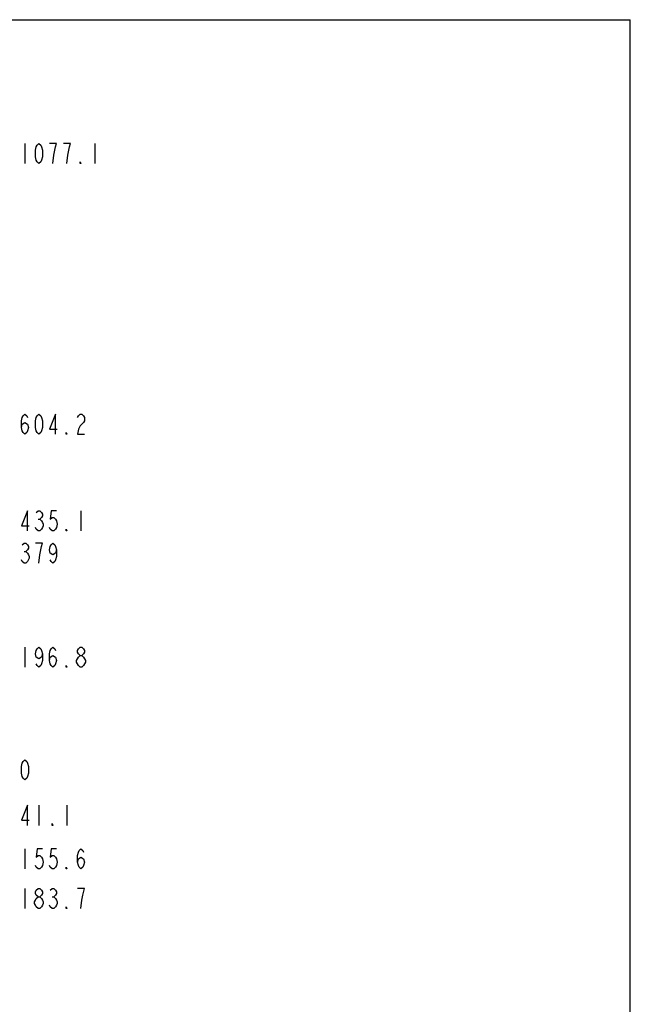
# Model space of a CAD drawing. Header units: millimetres. Extents: x 0 to 4205, y 0 to 2970.
# Tile 85 of 85: x 3137 to 4205, y 1249 to 2970. Entities that reach past the tile are written whole.
import ezdxf

# ---------------------------------------------------------------- set-up
doc = ezdxf.new("R2010")
doc.units = ezdxf.units.MM
doc.header["$LTSCALE"] = 231.275
doc.layers.add('204101000011_DXF_DIMENSION', color=7, linetype='CONTINUOUS')
doc.layers.add('204101000011_DXF_FORMAT', color=7, linetype='CONTINUOUS')

msp = doc.modelspace()

# ---------------------------------------------------------------- linework, layer by layer
at = {"layer": '204101000011_DXF_DIMENSION', "color": 5, "linetype": 'Continuous'}
for p, q in [((3146.195, 2753.503), (3146.195, 2718.503)), ((3268.695, 2753.503), (3268.695, 2718.503)), ((3244.195, 2111.463), (3244.195, 2076.463)), ((3169.164, 2096.88), (3172.227, 2096.88)), ((3144.664, 2040.821), (3147.727, 2040.821)), ((3146.195, 1873.198), (3146.195, 1838.198)), ((3170.695, 1596.995), (3170.695, 1561.995)), ((3219.695, 1596.995), (3219.695, 1561.995)), ((3146.195, 1520.783), (3146.195, 1485.783)), ((3146.195, 1451.62), (3146.195, 1416.62)), ((3193.664, 1437.037), (3196.727, 1437.037))]:
    msp.add_line(p, q, dxfattribs=at)
for points in [[(3170.695, 2718.503), (3167.633, 2721.419), (3166.102, 2724.336), (3164.57, 2730.169), (3164.57, 2741.836), (3166.102, 2747.669), (3167.633, 2750.586), (3170.695, 2753.503), (3173.758, 2750.586), (3175.289, 2747.669), (3176.82, 2741.836), (3176.82, 2730.169), (3175.289, 2724.336), (3173.758, 2721.419), (3170.695, 2718.503)], [(3195.195, 2718.503), (3196.727, 2733.086), (3198.258, 2741.836), (3199.789, 2747.669), (3201.32, 2753.503), (3189.07, 2753.503)], [(3219.695, 2718.503), (3221.227, 2733.086), (3222.758, 2741.836), (3224.289, 2747.669), (3225.82, 2753.503), (3213.57, 2753.503)], [(3244.195, 2718.503), (3242.664, 2718.503), (3242.664, 2721.419), (3244.195, 2718.503)], [(3140.07, 2257.293), (3141.602, 2263.127), (3146.195, 2266.043), (3150.789, 2263.127), (3152.32, 2257.293), (3150.789, 2251.46), (3149.258, 2248.543), (3146.195, 2245.627), (3143.133, 2248.543), (3141.602, 2251.46), (3140.07, 2257.293), (3140.07, 2268.96), (3141.602, 2274.793), (3143.133, 2277.71), (3146.195, 2280.627), (3149.258, 2277.71), (3150.789, 2274.793)], [(3170.695, 2245.627), (3167.633, 2248.543), (3166.102, 2251.46), (3164.57, 2257.293), (3164.57, 2268.96), (3166.102, 2274.793), (3167.633, 2277.71), (3170.695, 2280.627), (3173.758, 2277.71), (3175.289, 2274.793), (3176.82, 2268.96), (3176.82, 2257.293), (3175.289, 2251.46), (3173.758, 2248.543), (3170.695, 2245.627)], [(3199.789, 2245.627), (3199.789, 2280.627), (3189.07, 2254.377), (3202.852, 2254.377)], [(3238.07, 2274.793), (3239.602, 2277.71), (3242.664, 2280.627), (3245.727, 2280.627), (3248.789, 2277.71), (3250.32, 2274.793), (3250.32, 2268.96), (3248.789, 2266.043), (3245.727, 2263.127), (3242.664, 2260.21), (3239.602, 2254.377), (3238.07, 2245.627), (3250.32, 2245.627)], [(3219.695, 2245.627), (3218.164, 2245.627), (3218.164, 2248.543), (3219.695, 2245.627)], [(3150.789, 2076.463), (3150.789, 2111.463), (3140.07, 2085.213), (3153.852, 2085.213)], [(3166.102, 2108.546), (3169.164, 2111.463), (3172.227, 2111.463), (3175.289, 2108.546), (3176.82, 2105.629), (3176.82, 2102.713), (3175.289, 2099.796), (3172.227, 2096.88), (3175.289, 2093.963), (3176.82, 2091.046), (3178.352, 2088.13), (3178.352, 2085.213), (3176.82, 2082.296), (3175.289, 2079.379), (3172.227, 2076.463), (3169.164, 2076.463), (3166.102, 2079.379), (3164.57, 2082.296)], [(3201.32, 2111.463), (3192.133, 2111.463), (3190.601, 2096.88), (3193.664, 2099.796), (3196.727, 2099.796), (3199.789, 2096.88), (3201.32, 2093.963), (3202.852, 2088.13), (3201.32, 2082.296), (3199.789, 2079.379), (3196.727, 2076.463), (3193.664, 2076.463), (3190.601, 2079.379), (3189.07, 2082.296)], [(3219.695, 2076.463), (3218.164, 2076.463), (3218.164, 2079.379), (3219.695, 2076.463)], [(3141.602, 2052.488), (3144.664, 2055.405), (3147.727, 2055.405), (3150.789, 2052.488), (3152.32, 2049.571), (3152.32, 2046.655), (3150.789, 2043.738), (3147.727, 2040.821), (3150.789, 2037.905), (3152.32, 2034.988), (3153.852, 2032.071), (3153.852, 2029.155)], [(3170.695, 2020.405), (3172.227, 2034.988), (3173.758, 2043.738), (3175.289, 2049.571), (3176.82, 2055.405), (3164.57, 2055.405)], [(3201.32, 2043.738), (3199.789, 2037.905), (3195.195, 2034.988), (3190.601, 2037.905), (3189.07, 2043.738), (3190.601, 2049.571), (3192.133, 2052.488), (3195.195, 2055.405), (3198.258, 2052.488), (3199.789, 2049.571), (3201.32, 2043.738), (3201.32, 2032.071), (3199.789, 2026.238), (3198.258, 2023.321), (3195.195, 2020.405), (3192.133, 2023.321), (3190.601, 2026.238)], [(3153.852, 2029.155), (3150.789, 2023.321), (3147.727, 2020.405), (3144.664, 2020.405), (3141.602, 2023.321), (3140.07, 2026.238)], [(3176.82, 1861.531), (3175.289, 1855.698), (3170.695, 1852.781), (3166.102, 1855.698), (3164.57, 1861.531), (3166.102, 1867.364), (3167.633, 1870.281), (3170.695, 1873.198), (3173.758, 1870.281), (3175.289, 1867.364), (3176.82, 1861.531), (3176.82, 1849.865), (3175.289, 1844.031), (3173.758, 1841.115), (3170.695, 1838.198), (3167.633, 1841.115), (3166.102, 1844.031)], [(3189.07, 1849.865), (3190.601, 1855.698), (3195.195, 1858.615), (3199.789, 1855.698), (3201.32, 1849.865), (3199.789, 1844.031), (3198.258, 1841.115), (3195.195, 1838.198), (3192.133, 1841.115), (3190.601, 1844.031), (3189.07, 1849.865), (3189.07, 1861.531), (3190.601, 1867.364), (3192.133, 1870.281), (3195.195, 1873.198), (3198.258, 1870.281), (3199.789, 1867.364)], [(3242.664, 1858.615), (3239.602, 1861.531), (3238.07, 1864.448), (3238.07, 1867.364), (3239.602, 1870.281), (3242.664, 1873.198), (3245.727, 1873.198), (3248.789, 1870.281), (3250.32, 1867.364), (3250.32, 1864.448), (3248.789, 1861.531), (3245.727, 1858.615)], [(3239.602, 1855.698), (3242.664, 1858.615), (3245.727, 1858.615), (3248.789, 1855.698), (3250.32, 1852.781), (3251.852, 1849.865), (3251.852, 1846.948), (3248.789, 1841.115)], [(3242.664, 1838.198), (3239.602, 1841.115), (3238.07, 1844.031), (3236.539, 1846.948), (3236.539, 1849.865), (3239.602, 1855.698)], [(3219.695, 1838.198), (3218.164, 1838.198), (3218.164, 1841.115), (3219.695, 1838.198)], [(3248.789, 1841.115), (3245.727, 1838.198), (3242.664, 1838.198)], [(3146.195, 1641.405), (3143.133, 1644.321), (3141.602, 1647.238), (3140.07, 1653.071), (3140.07, 1664.738), (3141.602, 1670.571), (3143.133, 1673.488), (3146.195, 1676.405), (3149.258, 1673.488), (3150.789, 1670.571), (3152.32, 1664.738), (3152.32, 1653.071), (3150.789, 1647.238), (3149.258, 1644.321), (3146.195, 1641.405)], [(3150.789, 1561.995), (3150.789, 1596.995), (3140.07, 1570.745), (3153.852, 1570.745)], [(3195.195, 1561.995), (3193.664, 1561.995), (3193.664, 1564.911), (3195.195, 1561.995)], [(3176.82, 1520.783), (3167.633, 1520.783), (3166.102, 1506.2), (3169.164, 1509.117), (3172.227, 1509.117), (3175.289, 1506.2), (3176.82, 1503.283), (3178.352, 1497.45), (3176.82, 1491.617), (3175.289, 1488.7), (3172.227, 1485.783), (3169.164, 1485.783), (3166.102, 1488.7), (3164.57, 1491.617)], [(3201.32, 1520.783), (3192.133, 1520.783), (3190.601, 1506.2), (3193.664, 1509.117), (3196.727, 1509.117), (3199.789, 1506.2), (3201.32, 1503.283), (3202.852, 1497.45), (3201.32, 1491.617), (3199.789, 1488.7), (3196.727, 1485.783), (3193.664, 1485.783), (3190.601, 1488.7), (3189.07, 1491.617)], [(3238.07, 1497.45), (3239.602, 1503.283), (3244.195, 1506.2), (3248.789, 1503.283), (3250.32, 1497.45), (3248.789, 1491.617), (3247.258, 1488.7), (3244.195, 1485.783), (3241.133, 1488.7), (3239.602, 1491.617), (3238.07, 1497.45), (3238.07, 1509.117), (3239.602, 1514.95), (3241.133, 1517.867), (3244.195, 1520.783), (3247.258, 1517.867), (3248.789, 1514.95)], [(3219.695, 1485.783), (3218.164, 1485.783), (3218.164, 1488.7), (3219.695, 1485.783)], [(3169.164, 1437.037), (3166.102, 1439.954), (3164.57, 1442.87), (3164.57, 1445.787), (3166.102, 1448.704), (3169.164, 1451.62), (3172.227, 1451.62), (3175.289, 1448.704), (3176.82, 1445.787), (3176.82, 1442.87), (3175.289, 1439.954), (3172.227, 1437.037)], [(3190.601, 1448.704), (3193.664, 1451.62), (3196.727, 1451.62), (3199.789, 1448.704), (3201.32, 1445.787), (3201.32, 1442.87), (3199.789, 1439.954), (3196.727, 1437.037), (3199.789, 1434.12), (3201.32, 1431.204), (3202.852, 1428.287), (3202.852, 1425.37), (3201.32, 1422.454), (3199.789, 1419.537), (3196.727, 1416.62), (3193.664, 1416.62), (3190.601, 1419.537), (3189.07, 1422.454)], [(3247.258, 1439.954), (3250.32, 1451.62), (3238.07, 1451.62)], [(3169.164, 1416.62), (3166.102, 1419.537), (3164.57, 1422.454), (3163.039, 1425.37), (3163.039, 1428.287), (3164.57, 1431.204), (3166.102, 1434.12), (3169.164, 1437.037), (3172.227, 1437.037), (3175.289, 1434.12), (3176.82, 1431.204), (3178.352, 1428.287), (3178.352, 1425.37), (3176.82, 1422.454), (3175.289, 1419.537), (3172.227, 1416.62), (3169.164, 1416.62)], [(3244.195, 1416.62), (3245.727, 1431.204), (3247.258, 1439.954)], [(3219.695, 1416.62), (3218.164, 1416.62), (3218.164, 1419.537), (3219.695, 1416.62)]]:
    msp.add_lwpolyline(points, dxfattribs=at)
at = {"layer": '204101000011_DXF_FORMAT', "color": 7, "linetype": 'Continuous'}
for p in [(0, 2970), (4205, 0)]:
    msp.add_line(p, (4205, 2970), dxfattribs=at)

doc.saveas('drawing.dxf')
